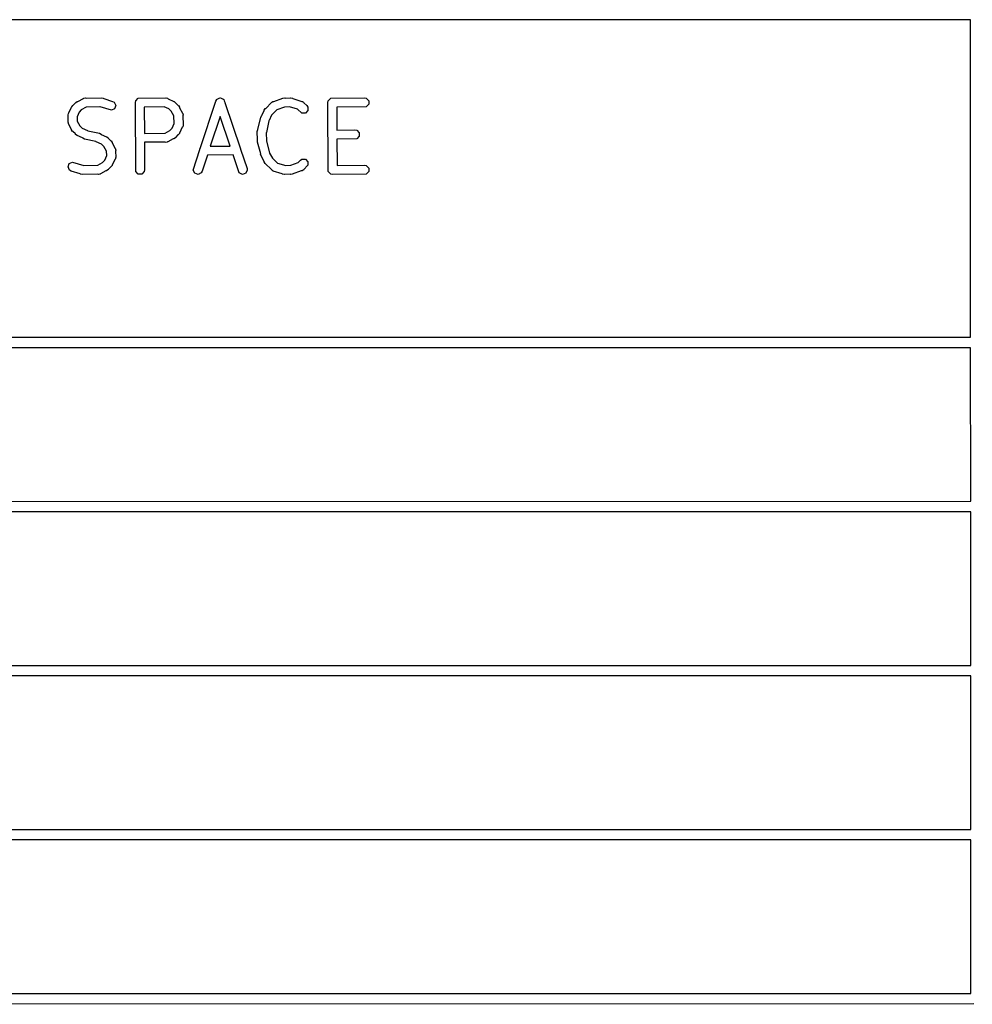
# Model space of a CAD drawing. Extents: x 138 to 258, y -115 to -93.
# Tile 38 of 44: x 225 to 236, y -115 to -103. Entities that reach past the tile are written whole.
import ezdxf

# ---------------------------------------------------------------- set-up
doc = ezdxf.new("R2010")
doc.units = 0
doc.layers.add('BLACK', color=7, linetype='CONTINUOUS')

msp = doc.modelspace()

# ---------------------------------------------------------------- linework, layer by layer
at = {"layer": 'BLACK', "linetype": 'CONTINUOUS'}
for p, q in [((236.386602, -103.158585), (214.283776, -103.159931)), ((236.38768, -106.846213), (236.386602, -103.158585)), ((225.948698, -104.170644), (225.961458, -104.154202)), ((225.961458, -104.154202), (225.966388, -104.152558)), ((225.966388, -104.152558), (225.993304, -104.122477)), ((225.993304, -104.122477), (225.993365, -104.122295)), ((225.993365, -104.122295), (225.993566, -104.122184)), ((225.993566, -104.122184), (225.995944, -104.119527)), ((225.995944, -104.119527), (226.013248, -104.107964)), ((226.013248, -104.107964), (226.019425, -104.107964)), ((226.019425, -104.107964), (226.084312, -104.072282)), ((226.084312, -104.072282), (226.086889, -104.071576)), ((226.086889, -104.071576), (226.087755, -104.070711)), ((226.087755, -104.070711), (226.090225, -104.070662)), ((226.090225, -104.070662), (226.104385, -104.066785)), ((226.104385, -104.066785), (226.114582, -104.070184)), ((226.114582, -104.070184), (226.294434, -104.066651)), ((226.294434, -104.066651), (226.314846, -104.070711)), ((226.314846, -104.070711), (226.319647, -104.075512)), ((226.319647, -104.075512), (226.423061, -104.106641)), ((226.423061, -104.106641), (226.441142, -104.116948)), ((226.441142, -104.116948), (226.4594, -104.153463)), ((226.4594, -104.153463), (226.44649, -104.192192)), ((226.688134, -104.119991), (226.692194, -104.099579)), ((226.692194, -104.922723), (226.688134, -104.119991)), ((226.692194, -104.099579), (226.721062, -104.070711)), ((226.721062, -104.070711), (227.039501, -104.066651)), ((227.039501, -104.066651), (227.04212, -104.067172)), ((227.04212, -104.067172), (227.043282, -104.066785)), ((227.043282, -104.066785), (227.045723, -104.067888)), ((227.045723, -104.067888), (227.059913, -104.070711)), ((227.059913, -104.070711), (227.066466, -104.077264)), ((227.066466, -104.077264), (227.134388, -104.107964)), ((227.134388, -104.107964), (227.134421, -104.107965)), ((227.134421, -104.107965), (227.134454, -104.107994)), ((227.134454, -104.107994), (227.137862, -104.109535)), ((227.137862, -104.109535), (227.154303, -104.122295)), ((227.154303, -104.122295), (227.155946, -104.127225)), ((227.155946, -104.127225), (227.186027, -104.154141)), ((227.186027, -104.154141), (227.18621, -104.154202)), ((227.18621, -104.154202), (227.18632, -104.154403)), ((227.18632, -104.154403), (227.188978, -104.156781)), ((227.188978, -104.156781), (227.200541, -104.174086)), ((227.441454, -104.654185), (227.622205, -104.103123)), ((227.622205, -104.103123), (227.632512, -104.085043)), ((227.632512, -104.085043), (227.636077, -104.08326)), ((227.636077, -104.08326), (227.63786, -104.079695)), ((227.63786, -104.079695), (227.653903, -104.074347)), ((227.653903, -104.074347), (227.669027, -104.066785)), ((227.669027, -104.066785), (227.672808, -104.068045)), ((227.672808, -104.068045), (227.676589, -104.066785)), ((227.676589, -104.066785), (227.691712, -104.074347)), ((227.691712, -104.074347), (227.707756, -104.079695)), ((227.707756, -104.079695), (227.709538, -104.08326)), ((227.709538, -104.08326), (227.713104, -104.085043)), ((227.713104, -104.085043), (227.718717, -104.101616)), ((227.718717, -104.101616), (227.726014, -104.11621)), ((227.726014, -104.11621), (227.724855, -104.119741)), ((227.724855, -104.119741), (227.906732, -104.656757)), ((228.202926, -104.189366), (228.268397, -104.119527)), ((228.268397, -104.119527), (228.270618, -104.118042)), ((228.270618, -104.118042), (228.271166, -104.116948)), ((228.271166, -104.116948), (228.27358, -104.116063)), ((228.27358, -104.116063), (228.285701, -104.107965)), ((228.285701, -104.107965), (228.29569, -104.107964)), ((228.29569, -104.107964), (228.401006, -104.069388)), ((228.401006, -104.069388), (228.421655, -104.066785)), ((228.421655, -104.066785), (228.426981, -104.069448)), ((228.426981, -104.069448), (228.488539, -104.066815)), ((228.488539, -104.066815), (228.4886, -104.066785)), ((228.4886, -104.066785), (228.48868, -104.066809)), ((228.48868, -104.066809), (228.492381, -104.066651)), ((228.492381, -104.066651), (228.512793, -104.070711)), ((228.512793, -104.070711), (228.517594, -104.075512)), ((228.517594, -104.075512), (228.621008, -104.106641)), ((228.621008, -104.106641), (228.62333, -104.107964)), ((228.62333, -104.107964), (228.624554, -104.107965)), ((228.624554, -104.107965), (228.626701, -104.109886)), ((228.626701, -104.109886), (228.639089, -104.116948)), ((228.639089, -104.116948), (228.642728, -104.124227)), ((228.642728, -104.124227), (228.679111, -104.156781)), ((228.679111, -104.156781), (228.690674, -104.174086)), ((228.923334, -104.119991), (228.927394, -104.099579)), ((228.927394, -104.922723), (228.923334, -104.119991)), ((228.927394, -104.099579), (228.956262, -104.070711)), ((228.956262, -104.070711), (229.349208, -104.066651)), ((229.349208, -104.066651), (229.36962, -104.070711)), ((229.36962, -104.070711), (229.398488, -104.099579)), ((229.398488, -104.140403), (229.36962, -104.169271)), ((229.398488, -104.099579), (229.398488, -104.140403)), ((225.905814, -104.269004), (225.906335, -104.266383)), ((225.908797, -104.338744), (225.905814, -104.269004)), ((225.905948, -104.265222), (225.907052, -104.262779)), ((225.906335, -104.266383), (225.905948, -104.265222)), ((225.907052, -104.262779), (225.909874, -104.248592)), ((225.909874, -104.248592), (225.916426, -104.242039)), ((225.916426, -104.242039), (225.947127, -104.174119)), ((225.947127, -104.174085), (225.947158, -104.174049)), ((225.947127, -104.174119), (225.947127, -104.174085)), ((225.947158, -104.174049), (225.948698, -104.170644)), ((226.034427, -104.231875), (226.010027, -104.285856)), ((226.059488, -104.203867), (226.034427, -104.231875)), ((226.115273, -104.173191), (226.059488, -104.203867)), ((226.276565, -104.170022), (226.115273, -104.173191)), ((226.277567, -104.170594), (226.276565, -104.170022)), ((226.409975, -104.21045), (226.277567, -104.170594)), ((226.44649, -104.192192), (226.409975, -104.21045)), ((227.020241, -104.169776), (226.791123, -104.172697)), ((226.791123, -104.172697), (226.792675, -104.479584)), ((227.076627, -104.195263), (227.020241, -104.169776)), ((227.104637, -104.220325), (227.076627, -104.195263)), ((227.135396, -104.276261), (227.104637, -104.220325)), ((227.200541, -104.174086), (227.20054, -104.180262)), ((227.20054, -104.180262), (227.236223, -104.245149)), ((227.236223, -104.245149), (227.236928, -104.247726)), ((227.236928, -104.247726), (227.237794, -104.248592)), ((227.237794, -104.248592), (227.237873, -104.251175)), ((227.237873, -104.251175), (227.24172, -104.265222)), ((227.24172, -104.265222), (227.238593, -104.274603)), ((228.151496, -104.274503), (228.154646, -104.272612)), ((228.154646, -104.272612), (228.182328, -104.211373)), ((228.182328, -104.211339), (228.182358, -104.211306)), ((228.182328, -104.211373), (228.182328, -104.211339)), ((228.182358, -104.211306), (228.1839, -104.207896)), ((228.1839, -104.207896), (228.19666, -104.191455)), ((228.19666, -104.191455), (228.202926, -104.189366)), ((228.269614, -104.269158), (228.242063, -104.330113)), ((228.329242, -104.205553), (228.269614, -104.269158)), ((228.417444, -104.173245), (228.329242, -104.205553)), ((228.417874, -104.173331), (228.417444, -104.173245)), ((228.476303, -104.170831), (228.417874, -104.173331)), ((228.571471, -104.199477), (228.476303, -104.170831)), ((228.62098, -104.243777), (228.571471, -104.199477)), ((228.661806, -104.243778), (228.62098, -104.243777)), ((228.690673, -104.214911), (228.661806, -104.243778)), ((228.690674, -104.174086), (228.690673, -104.214911)), ((229.36962, -104.169271), (229.026324, -104.172818)), ((229.026324, -104.172818), (229.027686, -104.442212)), ((225.905948, -104.347292), (225.908797, -104.338744)), ((225.909757, -104.361203), (225.905948, -104.347292)), ((225.909874, -104.363923), (225.909757, -104.361203)), ((225.910739, -104.364788), (225.909874, -104.363923)), ((225.911445, -104.367365), (225.910739, -104.364788)), ((225.947127, -104.432253), (225.911445, -104.367365)), ((226.010027, -104.285856), (226.012176, -104.336081)), ((226.012176, -104.336081), (226.04303, -104.39219)), ((227.11324, -104.417892), (227.13806, -104.362981)), ((227.13806, -104.362981), (227.135396, -104.276261)), ((227.240616, -104.386986), (227.237794, -104.401176)), ((227.238593, -104.274603), (227.241854, -104.380764)), ((227.24172, -104.384545), (227.240616, -104.386986)), ((227.241854, -104.380764), (227.241332, -104.383383)), ((227.241332, -104.383383), (227.24172, -104.384545)), ((227.671499, -104.282409), (227.55796, -104.628562)), ((227.78793, -104.626186), (227.671499, -104.282409)), ((228.111551, -104.431128), (228.142607, -104.293321)), ((228.142607, -104.293321), (228.151496, -104.274503)), ((228.239111, -104.333916), (228.208848, -104.468208)), ((228.242063, -104.330113), (228.239111, -104.333916)), ((225.947128, -104.438431), (225.947127, -104.432253)), ((225.95869, -104.455736), (225.947128, -104.438431)), ((225.961349, -104.458115), (225.95869, -104.455736)), ((225.961458, -104.458313), (225.961349, -104.458115)), ((225.961636, -104.458372), (225.961458, -104.458313)), ((225.991721, -104.48529), (225.961636, -104.458372)), ((225.993365, -104.49022), (225.991721, -104.48529)), ((226.009807, -104.50298), (225.993365, -104.49022)), ((226.04303, -104.39219), (226.071039, -104.41725)), ((226.071039, -104.41725), (226.132021, -104.444815)), ((226.132021, -104.444815), (226.135824, -104.447766)), ((226.135824, -104.447766), (226.270118, -104.478031)), ((226.270118, -104.478031), (226.288936, -104.48692)), ((226.288936, -104.48692), (226.290826, -104.49007)), ((226.290826, -104.49007), (226.352065, -104.517751)), ((226.792675, -104.479584), (227.032485, -104.476527)), ((227.032485, -104.476527), (227.08818, -104.4459)), ((227.08818, -104.4459), (227.11324, -104.417892)), ((227.181279, -104.49721), (227.154364, -104.527291)), ((227.18621, -104.495567), (227.181279, -104.49721)), ((227.19897, -104.479125), (227.18621, -104.495567)), ((227.200509, -104.475719), (227.19897, -104.479125)), ((227.200541, -104.475684), (227.200509, -104.475719)), ((227.23124, -104.407729), (227.200541, -104.475649)), ((227.200541, -104.475649), (227.200541, -104.475684)), ((227.237794, -104.401176), (227.23124, -104.407729)), ((228.103761, -104.455271), (228.107821, -104.434859)), ((228.106825, -104.555041), (228.103761, -104.455271)), ((228.107821, -104.434859), (228.111551, -104.431128)), ((228.208848, -104.468208), (228.207493, -104.471075)), ((228.207493, -104.471075), (228.210441, -104.567031)), ((229.027686, -104.442212), (229.237448, -104.439184)), ((229.237448, -104.439184), (229.25786, -104.443244)), ((229.25786, -104.443244), (229.286728, -104.472112)), ((229.286728, -104.472112), (229.286728, -104.512936)), ((226.013214, -104.50452), (226.009807, -104.50298)), ((226.013249, -104.504551), (226.013214, -104.50452)), ((226.013282, -104.50455), (226.013249, -104.504551)), ((226.074521, -104.532231), (226.013282, -104.50455)), ((226.076412, -104.535382), (226.074521, -104.532231)), ((226.09523, -104.544271), (226.076412, -104.535382)), ((226.229523, -104.574535), (226.09523, -104.544271)), ((226.233327, -104.577487), (226.229523, -104.574535)), ((226.294306, -104.60505), (226.233327, -104.577487)), ((226.322317, -104.630112), (226.294306, -104.60505)), ((226.352065, -104.517751), (226.352099, -104.517751)), ((226.352099, -104.517751), (226.352133, -104.517781)), ((226.352133, -104.517781), (226.355541, -104.519322)), ((226.355541, -104.519322), (226.371983, -104.532082)), ((226.371983, -104.532082), (226.373626, -104.537012)), ((226.373626, -104.537012), (226.403707, -104.563927)), ((226.403707, -104.563927), (226.40389, -104.563988)), ((226.40389, -104.563988), (226.404, -104.564189)), ((226.404, -104.564189), (226.406657, -104.566566)), ((226.406657, -104.566566), (226.41822, -104.58387)), ((226.41822, -104.58387), (226.41822, -104.590047)), ((226.41822, -104.590047), (226.453903, -104.654937)), ((227.032551, -104.579406), (226.793196, -104.582458)), ((226.793196, -104.582458), (226.794814, -104.902311)), ((227.043283, -104.582984), (227.032551, -104.579406)), ((227.057507, -104.579088), (227.043283, -104.582984)), ((227.059913, -104.579058), (227.057507, -104.579088)), ((227.060778, -104.578192), (227.059913, -104.579058)), ((227.063356, -104.577487), (227.060778, -104.578192)), ((227.128242, -104.541804), (227.063356, -104.577487)), ((227.134421, -104.541804), (227.128242, -104.541804)), ((227.151725, -104.530241), (227.134421, -104.541804)), ((227.154104, -104.527581), (227.151725, -104.530241)), ((227.154304, -104.527472), (227.154104, -104.527581)), ((227.154364, -104.527291), (227.154304, -104.527472)), ((228.104342, -104.559181), (228.106825, -104.555041)), ((228.105354, -104.579968), (228.104342, -104.559181)), ((228.142604, -104.715457), (228.105354, -104.579968)), ((228.210441, -104.567031), (228.209705, -104.570727)), ((228.209705, -104.570727), (228.246101, -104.703107)), ((229.25786, -104.541804), (229.028207, -104.545119)), ((229.028207, -104.545119), (229.02976, -104.852271)), ((229.286728, -104.512936), (229.25786, -104.541804)), ((226.353171, -104.68622), (226.322317, -104.630112)), ((226.35532, -104.736445), (226.353171, -104.68622)), ((226.453903, -104.654937), (226.454608, -104.657513)), ((226.454608, -104.657513), (226.455474, -104.658379)), ((226.455474, -104.658379), (226.45559, -104.661098)), ((226.45559, -104.661098), (226.4594, -104.67501)), ((226.4594, -104.67501), (226.45655, -104.683556)), ((226.45655, -104.683556), (226.459534, -104.753298)), ((227.358828, -104.906092), (227.437261, -104.666969)), ((227.437261, -104.658379), (227.441454, -104.654185)), ((227.437261, -104.666969), (227.437261, -104.658379)), ((227.822635, -104.728658), (227.524116, -104.731742)), ((227.55796, -104.628562), (227.78793, -104.626186)), ((227.893285, -104.93726), (227.822635, -104.728658)), ((227.906732, -104.656757), (227.908354, -104.658379)), ((227.908354, -104.658379), (227.908354, -104.661545)), ((227.908354, -104.661545), (227.984184, -104.885444)), ((228.141148, -104.719826), (228.142604, -104.715457)), ((228.146645, -104.739899), (228.141148, -104.719826)), ((228.246101, -104.703107), (228.246271, -104.706604)), ((228.246271, -104.706604), (228.279317, -104.766697)), ((225.905948, -104.868839), (225.918858, -104.83011)), ((225.918858, -104.83011), (225.955373, -104.811852)), ((225.955373, -104.811852), (226.087781, -104.851708)), ((226.250074, -104.84911), (226.30586, -104.818433)), ((226.30586, -104.818433), (226.33092, -104.790426)), ((226.33092, -104.790426), (226.35532, -104.736445)), ((226.448921, -104.780262), (226.418221, -104.848182)), ((226.455474, -104.77371), (226.448921, -104.780262)), ((226.458295, -104.759522), (226.455474, -104.77371)), ((226.4594, -104.75708), (226.458295, -104.759522)), ((226.459534, -104.753298), (226.459012, -104.755918)), ((226.459012, -104.755918), (226.4594, -104.75708)), ((227.524116, -104.731742), (227.462637, -104.919179)), ((228.182328, -104.804785), (228.146645, -104.739899)), ((228.182328, -104.810963), (228.182328, -104.804785)), ((228.193891, -104.828268), (228.182328, -104.810963)), ((228.266795, -104.896614), (228.193891, -104.828268)), ((228.279317, -104.766697), (228.279377, -104.766916)), ((228.279377, -104.766916), (228.339121, -104.822925)), ((228.339121, -104.822925), (228.433951, -104.85147)), ((228.49281, -104.849056), (228.579241, -104.817396)), ((228.579241, -104.817396), (228.603676, -104.790088)), ((228.603676, -104.790088), (228.62098, -104.778525)), ((228.62098, -104.778525), (228.661806, -104.778524)), ((228.661806, -104.778524), (228.690673, -104.807391)), ((228.690673, -104.807391), (228.690674, -104.848216)), ((225.924206, -104.905354), (225.905948, -104.868839)), ((225.942287, -104.915661), (225.924206, -104.905354)), ((226.0457, -104.946789), (225.942287, -104.915661)), ((226.050502, -104.951591), (226.0457, -104.946789)), ((226.070914, -104.955651), (226.050502, -104.951591)), ((226.250765, -104.952117), (226.070914, -104.955651)), ((226.087781, -104.851708), (226.088782, -104.852279)), ((226.088782, -104.852279), (226.250074, -104.84911)), ((226.260963, -104.955517), (226.250765, -104.952117)), ((226.275121, -104.951639), (226.260963, -104.955517)), ((226.277593, -104.951591), (226.275121, -104.951639)), ((226.278458, -104.950725), (226.277593, -104.951591)), ((226.281035, -104.95002), (226.278458, -104.950725)), ((226.345922, -104.914338), (226.281035, -104.95002)), ((226.3521, -104.914338), (226.345922, -104.914338)), ((226.369404, -104.902775), (226.3521, -104.914338)), ((226.371781, -104.900117), (226.369404, -104.902775)), ((226.371983, -104.900007), (226.371781, -104.900117)), ((226.372043, -104.899824), (226.371983, -104.900007)), ((226.398959, -104.869743), (226.372043, -104.899824)), ((226.40389, -104.8681), (226.398959, -104.869743)), ((226.41665, -104.851658), (226.40389, -104.8681)), ((226.418189, -104.848252), (226.41665, -104.851658)), ((226.418221, -104.848217), (226.418189, -104.848252)), ((226.418221, -104.848182), (226.418221, -104.848217)), ((226.721062, -104.951591), (226.692194, -104.922723)), ((226.761886, -104.951591), (226.721062, -104.951591)), ((226.790754, -104.922723), (226.761886, -104.951591)), ((226.794814, -104.902311), (226.790754, -104.922723)), ((227.377086, -104.942607), (227.358828, -104.906092)), ((227.415815, -104.955517), (227.377086, -104.942607)), ((227.45233, -104.937259), (227.415815, -104.955517)), ((227.462637, -104.919179), (227.45233, -104.937259)), ((227.9298, -104.955517), (227.893285, -104.93726)), ((227.968529, -104.942608), (227.9298, -104.955517)), ((227.986787, -104.906092), (227.968529, -104.942608)), ((227.984184, -104.885444), (227.986787, -104.906092)), ((228.271166, -104.905354), (228.266795, -104.896614)), ((228.283802, -104.912557), (228.271166, -104.905354)), ((228.285701, -104.914337), (228.283802, -104.912557)), ((228.286924, -104.914337), (228.285701, -104.914337)), ((228.289247, -104.915661), (228.286924, -104.914337)), ((228.39266, -104.946789), (228.289247, -104.915661)), ((228.397462, -104.951591), (228.39266, -104.946789)), ((228.417874, -104.955651), (228.397462, -104.951591)), ((228.421574, -104.955492), (228.417874, -104.955651)), ((228.421655, -104.955517), (228.421574, -104.955492)), ((228.421715, -104.955486), (228.421655, -104.955517)), ((228.483273, -104.952853), (228.421715, -104.955486)), ((228.433951, -104.85147), (228.492381, -104.848971)), ((228.4886, -104.955517), (228.483273, -104.952853)), ((228.509248, -104.952914), (228.4886, -104.955517)), ((228.492381, -104.848971), (228.49281, -104.849056)), ((228.614564, -104.914337), (228.509248, -104.952914)), ((228.624554, -104.914337), (228.614564, -104.914337)), ((228.636676, -104.906237), (228.624554, -104.914337)), ((228.639089, -104.905354), (228.636676, -104.906237)), ((228.639635, -104.90426), (228.639089, -104.905354)), ((228.641859, -104.902775), (228.639635, -104.90426)), ((228.690674, -104.848216), (228.641859, -104.902775)), ((228.956262, -104.951591), (228.927394, -104.922723)), ((228.976674, -104.955651), (228.956262, -104.951591)), ((229.36962, -104.951591), (228.976674, -104.955651)), ((229.02976, -104.852271), (229.349208, -104.848971)), ((229.349208, -104.848971), (229.36962, -104.853031)), ((229.36962, -104.853031), (229.398488, -104.881899)), ((229.398488, -104.922723), (229.36962, -104.951591)), ((229.398488, -104.881899), (229.398488, -104.922723)), ((214.284854, -106.847349), (236.38768, -106.846213)), ((236.387716, -106.96838), (214.28489, -106.969517)), ((236.388237, -108.751213), (236.387716, -106.96838)), ((214.285411, -108.752349), (236.388237, -108.751213)), ((236.388273, -108.87338), (214.285446, -108.874517)), ((236.388794, -110.656213), (236.388273, -108.87338)), ((214.285968, -110.657349), (236.388794, -110.656213)), ((236.38883, -110.77838), (214.286003, -110.779517)), ((236.389351, -112.561213), (236.38883, -110.77838)), ((214.286525, -112.562349), (236.389351, -112.561213)), ((236.389387, -112.68338), (214.28656, -112.684517)), ((236.389908, -114.465112), (236.389387, -112.68338)), ((214.287082, -114.469914), (236.389908, -114.465112)), ((236.424353, -114.587276), (214.2236, -114.5921))]:
    msp.add_line(p, q, dxfattribs=at)

doc.saveas('drawing.dxf')
